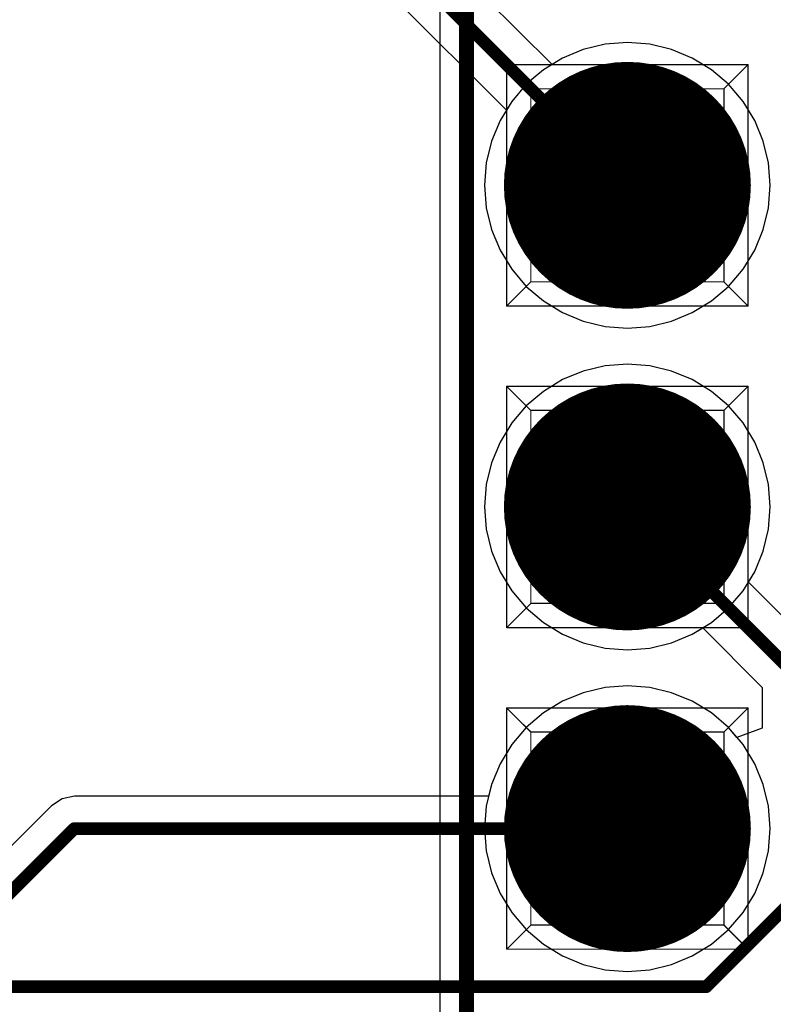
# Model space of a CAD drawing. Header units: millimetres. Extents: x 138 to 555, y 26 to 334.
# Tile 65 of 256: x 351 to 357, y 76 to 84. Entities that reach past the tile are written whole.
import ezdxf

# ---------------------------------------------------------------- set-up
doc = ezdxf.new("R2010")
doc.units = ezdxf.units.MM
for name, color, linetype in [('BottomLayer', 5, 'Continuous'), ('BottomSolder', 6, 'Continuous'), ('DrillDrawing', 1, 'Continuous'), ('Mechanical20', 56, 'Continuous'), ('Mechanical27', 56, 'Continuous'), ('MidLayer1', 16, 'Continuous'), ('MidLayer2', 76, 'Continuous'), ('MidLayer3', 90, 'Continuous'), ('MidLayer4', 156, 'Continuous'), ('MultiLayer', 9, 'Continuous'), ('PadHoleLayer', 156, 'Continuous'), ('TopLayer', 1, 'Continuous'), ('TopOverlay', 2, 'Continuous'), ('TopSolder', 216, 'Continuous')]:
    doc.layers.add(name, color=color, linetype=linetype)

# ---------------------------------------------------------------- blocks, each defined once
blk = doc.blocks.new('CON_SAMTEC_TSW_120_07_G_D_933')
at = {"layer": 'BottomLayer', "const_width": 0.925}
for points in [[(-16.9725, 1.27, 1), (-16.0475, 1.27, 1)], [(-14.4325, 1.27, 1), (-13.5075, 1.27, 1)], [(-11.8925, 1.27, 1), (-10.9675, 1.27, 1)]]:
    blk.add_lwpolyline(points, format="xyb", close=True, dxfattribs=at)
at = {"layer": 'BottomSolder', "const_width": 0.975}
for points in [[(-16.9975, 1.27, 1), (-16.0225, 1.27, 1)], [(-14.4575, 1.27, 1), (-13.4825, 1.27, 1)], [(-11.9175, 1.27, 1), (-10.9425, 1.27, 1)]]:
    blk.add_lwpolyline(points, format="xyb", close=True, dxfattribs=at)
at = {"layer": 'Mechanical20', "const_width": 0.01}
blk.add_lwpolyline([(-25.62, 2.75), (25.62, 2.75)], dxfattribs=at)
at = {"layer": 'Mechanical27', "const_width": 0.01}
for points in [[(-25.4, 2.54), (25.4, 2.54)], [(-17.4625, 2.2225), (-17.4625, 0.3175)], [(-17.4625, 2.2225), (-15.5575, 2.2225)], [(-17.4625, 2.2225), (-17.272, 2.032)], [(-15.5575, 2.2225), (-15.748, 2.032)], [(-15.5575, 2.2225), (-15.5575, 0.3175)], [(-14.9225, 2.2225), (-14.9225, 0.3175)], [(-14.9225, 2.2225), (-13.0175, 2.2225)], [(-14.9225, 2.2225), (-14.732, 2.032)], [(-13.0175, 2.2225), (-13.208, 2.032)], [(-13.0175, 2.2225), (-13.0175, 0.3175)], [(-12.3825, 2.2225), (-12.3825, 0.3175)], [(-12.3825, 2.2225), (-10.4775, 2.2225)], [(-12.3825, 2.2225), (-12.192, 2.032)], [(-10.4775, 2.2225), (-10.668, 2.032)], [(-10.4775, 2.2225), (-10.4775, 0.3175)], [(-17.272, 2.032), (-15.748, 2.032)], [(-17.272, 2.032), (-17.272, 0.508)], [(-15.748, 2.032), (-15.748, 0.508)], [(-14.732, 2.032), (-13.208, 2.032)], [(-14.732, 2.032), (-14.732, 0.508)], [(-13.208, 2.032), (-13.208, 0.508)], [(-12.192, 2.032), (-10.668, 2.032)], [(-12.192, 2.032), (-12.192, 0.508)], [(-10.668, 2.032), (-10.668, 0.508)], [(-17.272, 0.508), (-17.4625, 0.3175)], [(-17.272, 0.508), (-15.748, 0.508)], [(-15.748, 0.508), (-15.5575, 0.3175)], [(-14.732, 0.508), (-14.9225, 0.3175)], [(-14.732, 0.508), (-13.208, 0.508)], [(-13.208, 0.508), (-13.0175, 0.3175)], [(-12.192, 0.508), (-12.3825, 0.3175)], [(-12.192, 0.508), (-10.668, 0.508)], [(-10.668, 0.508), (-10.4775, 0.3175)], [(-17.4625, 0.3175), (-15.5575, 0.3175)], [(-14.9225, 0.3175), (-13.0175, 0.3175)], [(-12.3825, 0.3175), (-10.4775, 0.3175)]]:
    blk.add_lwpolyline(points, dxfattribs=at)
at = {"layer": 'Mechanical27', "const_width": 0.005}
for points in [[(-17.465, 2.2225, 1), (-17.46, 2.2225, 1)], [(-17.465, 2.2225, 1), (-17.46, 2.2225, 1)], [(-17.465, 2.2225, 1), (-17.46, 2.2225, 1)], [(-15.56, 2.2225, 1), (-15.555, 2.2225, 1)], [(-15.56, 2.2225, 1), (-15.555, 2.2225, 1)], [(-15.56, 2.2225, 1), (-15.555, 2.2225, 1)], [(-14.925, 2.2225, 1), (-14.92, 2.2225, 1)], [(-14.925, 2.2225, 1), (-14.92, 2.2225, 1)], [(-14.925, 2.2225, 1), (-14.92, 2.2225, 1)], [(-13.02, 2.2225, 1), (-13.015, 2.2225, 1)], [(-13.02, 2.2225, 1), (-13.015, 2.2225, 1)], [(-13.02, 2.2225, 1), (-13.015, 2.2225, 1)], [(-12.385, 2.2225, 1), (-12.38, 2.2225, 1)], [(-12.385, 2.2225, 1), (-12.38, 2.2225, 1)], [(-12.385, 2.2225, 1), (-12.38, 2.2225, 1)], [(-10.48, 2.2225, 1), (-10.475, 2.2225, 1)], [(-10.48, 2.2225, 1), (-10.475, 2.2225, 1)], [(-10.48, 2.2225, 1), (-10.475, 2.2225, 1)], [(-17.2745, 2.032, 1), (-17.2695, 2.032, 1)], [(-17.2745, 2.032, 1), (-17.2695, 2.032, 1)], [(-17.2745, 2.032, 1), (-17.2695, 2.032, 1)], [(-15.7505, 2.032, 1), (-15.7455, 2.032, 1)], [(-15.7505, 2.032, 1), (-15.7455, 2.032, 1)], [(-15.7505, 2.032, 1), (-15.7455, 2.032, 1)], [(-14.7345, 2.032, 1), (-14.7295, 2.032, 1)], [(-14.7345, 2.032, 1), (-14.7295, 2.032, 1)], [(-14.7345, 2.032, 1), (-14.7295, 2.032, 1)], [(-13.2105, 2.032, 1), (-13.2055, 2.032, 1)], [(-13.2105, 2.032, 1), (-13.2055, 2.032, 1)], [(-13.2105, 2.032, 1), (-13.2055, 2.032, 1)], [(-12.1945, 2.032, 1), (-12.1895, 2.032, 1)], [(-12.1945, 2.032, 1), (-12.1895, 2.032, 1)], [(-12.1945, 2.032, 1), (-12.1895, 2.032, 1)], [(-10.6705, 2.032, 1), (-10.6655, 2.032, 1)], [(-10.6705, 2.032, 1), (-10.6655, 2.032, 1)], [(-10.6705, 2.032, 1), (-10.6655, 2.032, 1)], [(-17.2745, 0.508, 1), (-17.2695, 0.508, 1)], [(-17.2745, 0.508, 1), (-17.2695, 0.508, 1)], [(-17.2745, 0.508, 1), (-17.2695, 0.508, 1)], [(-15.7505, 0.508, 1), (-15.7455, 0.508, 1)], [(-15.7505, 0.508, 1), (-15.7455, 0.508, 1)], [(-15.7505, 0.508, 1), (-15.7455, 0.508, 1)], [(-14.7345, 0.508, 1), (-14.7295, 0.508, 1)], [(-14.7345, 0.508, 1), (-14.7295, 0.508, 1)], [(-14.7345, 0.508, 1), (-14.7295, 0.508, 1)], [(-13.2105, 0.508, 1), (-13.2055, 0.508, 1)], [(-13.2105, 0.508, 1), (-13.2055, 0.508, 1)], [(-13.2105, 0.508, 1), (-13.2055, 0.508, 1)], [(-12.1945, 0.508, 1), (-12.1895, 0.508, 1)], [(-12.1945, 0.508, 1), (-12.1895, 0.508, 1)], [(-12.1945, 0.508, 1), (-12.1895, 0.508, 1)], [(-10.6705, 0.508, 1), (-10.6655, 0.508, 1)], [(-10.6705, 0.508, 1), (-10.6655, 0.508, 1)], [(-10.6705, 0.508, 1), (-10.6655, 0.508, 1)], [(-17.465, 0.3175, 1), (-17.46, 0.3175, 1)], [(-17.465, 0.3175, 1), (-17.46, 0.3175, 1)], [(-17.465, 0.3175, 1), (-17.46, 0.3175, 1)], [(-15.56, 0.3175, 1), (-15.555, 0.3175, 1)], [(-15.56, 0.3175, 1), (-15.555, 0.3175, 1)], [(-15.56, 0.3175, 1), (-15.555, 0.3175, 1)], [(-14.925, 0.3175, 1), (-14.92, 0.3175, 1)], [(-14.925, 0.3175, 1), (-14.92, 0.3175, 1)], [(-14.925, 0.3175, 1), (-14.92, 0.3175, 1)], [(-13.02, 0.3175, 1), (-13.015, 0.3175, 1)], [(-13.02, 0.3175, 1), (-13.015, 0.3175, 1)], [(-13.02, 0.3175, 1), (-13.015, 0.3175, 1)], [(-12.385, 0.3175, 1), (-12.38, 0.3175, 1)], [(-12.385, 0.3175, 1), (-12.38, 0.3175, 1)], [(-12.385, 0.3175, 1), (-12.38, 0.3175, 1)], [(-10.48, 0.3175, 1), (-10.475, 0.3175, 1)], [(-10.48, 0.3175, 1), (-10.475, 0.3175, 1)], [(-10.48, 0.3175, 1), (-10.475, 0.3175, 1)]]:
    blk.add_lwpolyline(points, format="xyb", close=True, dxfattribs=at)
at = {"layer": 'MidLayer1', "const_width": 0.925}
for points in [[(-16.9725, 1.27, 1), (-16.0475, 1.27, 1)], [(-14.4325, 1.27, 1), (-13.5075, 1.27, 1)], [(-11.8925, 1.27, 1), (-10.9675, 1.27, 1)]]:
    blk.add_lwpolyline(points, format="xyb", close=True, dxfattribs=at)
at = {"layer": 'MidLayer2', "const_width": 0.925}
for points in [[(-16.9725, 1.27, 1), (-16.0475, 1.27, 1)], [(-14.4325, 1.27, 1), (-13.5075, 1.27, 1)], [(-11.8925, 1.27, 1), (-10.9675, 1.27, 1)]]:
    blk.add_lwpolyline(points, format="xyb", close=True, dxfattribs=at)
at = {"layer": 'MidLayer3', "const_width": 0.925}
for points in [[(-16.9725, 1.27, 1), (-16.0475, 1.27, 1)], [(-14.4325, 1.27, 1), (-13.5075, 1.27, 1)], [(-11.8925, 1.27, 1), (-10.9675, 1.27, 1)]]:
    blk.add_lwpolyline(points, format="xyb", close=True, dxfattribs=at)
at = {"layer": 'MidLayer4', "const_width": 0.925}
for points in [[(-16.9725, 1.27, 1), (-16.0475, 1.27, 1)], [(-14.4325, 1.27, 1), (-13.5075, 1.27, 1)], [(-11.8925, 1.27, 1), (-10.9675, 1.27, 1)]]:
    blk.add_lwpolyline(points, format="xyb", close=True, dxfattribs=at)
at = {"layer": 'MultiLayer', "const_width": 0.925}
for points in [[(-16.9725, 1.27, 1), (-16.0475, 1.27, 1)], [(-14.4325, 1.27, 1), (-13.5075, 1.27, 1)], [(-11.8925, 1.27, 1), (-10.9675, 1.27, 1)]]:
    blk.add_lwpolyline(points, format="xyb", close=True, dxfattribs=at)
at = {"layer": 'PadHoleLayer', "const_width": 0.5}
for points in [[(-16.76, 1.27, 1), (-16.26, 1.27, 1)], [(-14.22, 1.27, 1), (-13.72, 1.27, 1)], [(-11.68, 1.27, 1), (-11.18, 1.27, 1)]]:
    blk.add_lwpolyline(points, format="xyb", close=True, dxfattribs=at)
at = {"layer": 'TopLayer', "const_width": 0.925}
for points in [[(-16.9725, 1.27, 1), (-16.0475, 1.27, 1)], [(-14.4325, 1.27, 1), (-13.5075, 1.27, 1)], [(-11.8925, 1.27, 1), (-10.9675, 1.27, 1)]]:
    blk.add_lwpolyline(points, format="xyb", close=True, dxfattribs=at)
at = {"layer": 'TopOverlay', "const_width": 0.12}
blk.add_lwpolyline([(-25.4, 2.54), (25.4, 2.54)], dxfattribs=at)
at = {"layer": 'TopSolder', "const_width": 0.975}
for points in [[(-16.9975, 1.27, 1), (-16.0225, 1.27, 1)], [(-14.4575, 1.27, 1), (-13.4825, 1.27, 1)], [(-11.9175, 1.27, 1), (-10.9425, 1.27, 1)]]:
    blk.add_lwpolyline(points, format="xyb", close=True, dxfattribs=at)

msp = doc.modelspace()

# ---------------------------------------------------------------- linework, layer by layer
at = {"layer": 'BottomLayer'}
for p, q in [((355.4559, 83.5075), (351.3663, 87.5971)), ((350.9311, 87.3113), (355.0954, 83.147)), ((356.0505, 83.6809), (355.8739, 83.667)), ((356.227, 83.667), (356.0505, 83.6809)), ((355.7017, 83.6256), (355.5381, 83.5579)), ((355.8739, 83.667), (355.7017, 83.6256)), ((356.3992, 83.6256), (356.227, 83.667)), ((356.5628, 83.5579), (356.3992, 83.6256)), ((355.5381, 83.5579), (355.4559, 83.5075)), ((356.7138, 83.4653), (356.5628, 83.5579)), ((356.8484, 83.3503), (356.7138, 83.4653)), ((356.9634, 83.2157), (356.8484, 83.3503)), ((357.0559, 83.0647), (356.9634, 83.2157)), ((355.0954, 83.147), (355.045, 83.0647)), ((355.045, 83.0647), (354.9772, 82.9011)), ((357.1237, 82.9011), (357.0559, 83.0647)), ((354.9772, 82.9011), (354.9359, 82.7289)), ((357.165, 82.7289), (357.1237, 82.9011)), ((354.9359, 82.7289), (354.922, 82.5524)), ((357.1789, 82.5524), (357.165, 82.7289)), ((354.922, 82.5524), (354.9359, 82.3759)), ((357.165, 82.3759), (357.1789, 82.5524)), ((354.9359, 82.3759), (354.9772, 82.2037)), ((357.1237, 82.2037), (357.165, 82.3759)), ((354.9772, 82.2037), (355.045, 82.0401)), ((357.0559, 82.0401), (357.1237, 82.2037)), ((355.045, 82.0401), (355.1375, 81.8891)), ((356.9634, 81.8891), (357.0559, 82.0401)), ((355.1375, 81.8891), (355.2525, 81.7544)), ((356.8484, 81.7544), (356.9634, 81.8891)), ((355.2525, 81.7544), (355.3872, 81.6394)), ((356.7138, 81.6394), (356.8484, 81.7544)), ((355.3872, 81.6394), (355.5381, 81.5469)), ((356.5628, 81.5469), (356.7138, 81.6394)), ((355.5381, 81.5469), (355.7017, 81.4791)), ((356.3992, 81.4791), (356.5628, 81.5469)), ((355.7017, 81.4791), (355.8739, 81.4378)), ((355.8739, 81.4378), (356.0505, 81.4239)), ((356.0505, 81.4239), (356.227, 81.4378)), ((356.227, 81.4378), (356.3992, 81.4791)), ((355.8739, 81.127), (355.7017, 81.0856)), ((356.0505, 81.1409), (355.8739, 81.127)), ((356.227, 81.127), (356.0505, 81.1409)), ((356.3992, 81.0856), (356.227, 81.127)), ((355.7017, 81.0856), (355.5381, 81.0179)), ((356.5628, 81.0179), (356.3992, 81.0856)), ((355.5381, 81.0179), (355.3872, 80.9253)), ((356.7138, 80.9253), (356.5628, 81.0179)), ((355.3872, 80.9253), (355.2525, 80.8103)), ((356.8484, 80.8103), (356.7138, 80.9253)), ((355.2525, 80.8103), (355.1375, 80.6757)), ((356.9634, 80.6757), (356.8484, 80.8103)), ((355.1375, 80.6757), (355.045, 80.5247)), ((357.0559, 80.5247), (356.9634, 80.6757)), ((355.045, 80.5247), (354.9772, 80.3611)), ((357.1237, 80.3611), (357.0559, 80.5247)), ((354.9772, 80.3611), (354.9359, 80.1889)), ((357.165, 80.1889), (357.1237, 80.3611)), ((354.9359, 80.1889), (354.922, 80.0124)), ((357.1789, 80.0124), (357.165, 80.1889)), ((354.922, 80.0124), (354.9359, 79.8359)), ((357.165, 79.8359), (357.1789, 80.0124)), ((354.9359, 79.8359), (354.9772, 79.6637)), ((357.1237, 79.6637), (357.165, 79.8359)), ((354.9772, 79.6637), (355.045, 79.5001)), ((357.0559, 79.5001), (357.1237, 79.6637)), ((355.045, 79.5001), (355.1375, 79.3491)), ((356.9634, 79.3491), (357.0559, 79.5001)), ((355.1375, 79.3491), (355.2525, 79.2144)), ((356.8484, 79.2144), (356.9634, 79.3491)), ((355.2525, 79.2144), (355.3872, 79.0994)), ((356.7138, 79.0994), (356.8484, 79.2144)), ((355.3872, 79.0994), (355.5381, 79.0069)), ((356.5628, 79.0069), (356.7138, 79.0994)), ((355.5381, 79.0069), (355.7017, 78.9391)), ((356.3992, 78.9391), (356.5628, 79.0069)), ((355.7017, 78.9391), (355.8739, 78.8978)), ((356.227, 78.8978), (356.3992, 78.9391)), ((355.8739, 78.8978), (356.0505, 78.8839)), ((356.0505, 78.8839), (356.227, 78.8978)), ((355.7017, 78.5456), (355.5381, 78.4779)), ((355.8739, 78.587), (355.7017, 78.5456)), ((356.0505, 78.6009), (355.8739, 78.587)), ((356.227, 78.587), (356.0505, 78.6009)), ((356.3992, 78.5456), (356.227, 78.587)), ((356.5628, 78.4779), (356.3992, 78.5456)), ((355.5381, 78.4779), (355.3872, 78.3853)), ((356.7138, 78.3853), (356.5628, 78.4779)), ((355.3872, 78.3853), (355.2525, 78.2703)), ((356.8484, 78.2703), (356.7138, 78.3853)), ((355.2525, 78.2703), (355.1375, 78.1357)), ((356.9634, 78.1357), (356.8484, 78.2703)), ((355.1375, 78.1357), (355.045, 77.9847)), ((357.0559, 77.9847), (356.9634, 78.1357)), ((355.045, 77.9847), (354.9772, 77.8211)), ((357.1237, 77.8211), (357.0559, 77.9847)), ((354.9772, 77.8211), (354.9359, 77.6489)), ((357.165, 77.6489), (357.1237, 77.8211)), ((354.9359, 77.6489), (354.922, 77.4724)), ((357.1789, 77.4724), (357.165, 77.6489)), ((354.922, 77.4724), (354.9359, 77.2959)), ((357.165, 77.2959), (357.1789, 77.4724)), ((354.9359, 77.2959), (354.9772, 77.1237)), ((357.1237, 77.1237), (357.165, 77.2959)), ((354.9772, 77.1237), (355.045, 76.9601)), ((357.0559, 76.9601), (357.1237, 77.1237)), ((355.045, 76.9601), (355.1375, 76.8091)), ((356.9634, 76.8091), (357.0559, 76.9601)), ((355.1375, 76.8091), (355.2525, 76.6744)), ((356.8484, 76.6744), (356.9634, 76.8091)), ((355.2525, 76.6744), (355.3872, 76.5594)), ((356.7138, 76.5594), (356.8484, 76.6744)), ((355.3872, 76.5594), (355.5381, 76.4669)), ((356.5628, 76.4669), (356.7138, 76.5594)), ((355.5381, 76.4669), (355.7017, 76.3991)), ((356.3992, 76.3991), (356.5628, 76.4669)), ((355.7017, 76.3991), (355.8739, 76.3578)), ((356.227, 76.3578), (356.3992, 76.3991)), ((355.8739, 76.3578), (356.0505, 76.3439)), ((356.0505, 76.3439), (356.227, 76.3578))]:
    msp.add_line(p, q, dxfattribs=at)
at = {"layer": 'BottomLayer', "const_width": 0.1}
msp.add_lwpolyline([(351.1114, 87.4915), (356.0505, 82.5524)], dxfattribs=at)
at = {"layer": 'BottomLayer', "const_width": 0.05}
msp.add_lwpolyline([(356.0255, 82.5524, 1), (356.0755, 82.5524, 1)], format="xyb", close=True, dxfattribs=at)
at = {"layer": 'DrillDrawing', "const_width": 0.0508}
for points in [[(355.7965, 82.8064), (356.3045, 82.8064)], [(355.7965, 82.8064), (356.0505, 82.2984)], [(356.0505, 82.2984), (356.3045, 82.8064)], [(355.7965, 80.2664), (356.3045, 80.2664)], [(355.7965, 80.2664), (356.0505, 79.7584)], [(356.0505, 79.7584), (356.3045, 80.2664)], [(355.7965, 77.7264), (356.3045, 77.7264)], [(355.7965, 77.7264), (356.0505, 77.2184)], [(356.0505, 77.2184), (356.3045, 77.7264)]]:
    msp.add_lwpolyline(points, dxfattribs=at)
at = {"layer": 'DrillDrawing', "const_width": 0.0254}
for points in [[(355.7838, 82.8064, 1), (355.8092, 82.8064, 1)], [(355.7838, 82.8064, 1), (355.8092, 82.8064, 1)], [(356.2918, 82.8064, 1), (356.3172, 82.8064, 1)], [(356.2918, 82.8064, 1), (356.3172, 82.8064, 1)], [(356.0378, 82.2984, 1), (356.0632, 82.2984, 1)], [(356.0378, 82.2984, 1), (356.0632, 82.2984, 1)], [(355.7838, 80.2664, 1), (355.8092, 80.2664, 1)], [(355.7838, 80.2664, 1), (355.8092, 80.2664, 1)], [(356.2918, 80.2664, 1), (356.3172, 80.2664, 1)], [(356.2918, 80.2664, 1), (356.3172, 80.2664, 1)], [(356.0378, 79.7584, 1), (356.0632, 79.7584, 1)], [(356.0378, 79.7584, 1), (356.0632, 79.7584, 1)], [(355.7838, 77.7264, 1), (355.8092, 77.7264, 1)], [(355.7838, 77.7264, 1), (355.8092, 77.7264, 1)], [(356.2918, 77.7264, 1), (356.3172, 77.7264, 1)], [(356.2918, 77.7264, 1), (356.3172, 77.7264, 1)], [(356.0378, 77.2184, 1), (356.0632, 77.2184, 1)], [(356.0378, 77.2184, 1), (356.0632, 77.2184, 1)]]:
    msp.add_lwpolyline(points, format="xyb", close=True, dxfattribs=at)
at = {"layer": 'MidLayer1'}
for p, q in [((356.0505, 83.6809), (355.8739, 83.667)), ((356.227, 83.667), (356.0505, 83.6809)), ((355.7017, 83.6256), (355.5381, 83.5579)), ((355.8739, 83.667), (355.7017, 83.6256)), ((356.3992, 83.6256), (356.227, 83.667)), ((356.5628, 83.5579), (356.3992, 83.6256)), ((355.5381, 83.5579), (355.3872, 83.4653)), ((356.7138, 83.4653), (356.5628, 83.5579)), ((355.3872, 83.4653), (355.2525, 83.3503)), ((356.8484, 83.3503), (356.7138, 83.4653)), ((355.2525, 83.3503), (355.1375, 83.2157)), ((356.9634, 83.2157), (356.8484, 83.3503)), ((355.1375, 83.2157), (355.045, 83.0647)), ((357.0559, 83.0647), (356.9634, 83.2157)), ((355.045, 83.0647), (354.9772, 82.9011)), ((357.1237, 82.9011), (357.0559, 83.0647)), ((354.9772, 82.9011), (354.9359, 82.7289)), ((357.165, 82.7289), (357.1237, 82.9011)), ((354.9359, 82.7289), (354.922, 82.5524)), ((357.1789, 82.5524), (357.165, 82.7289)), ((354.922, 82.5524), (354.9359, 82.3759)), ((357.165, 82.3759), (357.1789, 82.5524)), ((354.9359, 82.3759), (354.9772, 82.2037)), ((357.1237, 82.2037), (357.165, 82.3759)), ((354.9772, 82.2037), (355.045, 82.0401)), ((357.0559, 82.0401), (357.1237, 82.2037)), ((355.045, 82.0401), (355.1375, 81.8891)), ((356.9634, 81.8891), (357.0559, 82.0401)), ((355.1375, 81.8891), (355.2525, 81.7544)), ((356.8484, 81.7544), (356.9634, 81.8891)), ((355.2525, 81.7544), (355.3872, 81.6394)), ((356.7138, 81.6394), (356.8484, 81.7544)), ((355.3872, 81.6394), (355.5381, 81.5469)), ((356.5628, 81.5469), (356.7138, 81.6394)), ((355.5381, 81.5469), (355.7017, 81.4791)), ((356.3992, 81.4791), (356.5628, 81.5469)), ((355.7017, 81.4791), (355.8739, 81.4378)), ((355.8739, 81.4378), (356.0505, 81.4239)), ((356.0505, 81.4239), (356.227, 81.4378)), ((356.227, 81.4378), (356.3992, 81.4791)), ((355.8739, 81.127), (355.7017, 81.0856)), ((356.0505, 81.1409), (355.8739, 81.127)), ((356.227, 81.127), (356.0505, 81.1409)), ((356.3992, 81.0856), (356.227, 81.127)), ((355.7017, 81.0856), (355.5381, 81.0179)), ((356.5628, 81.0179), (356.3992, 81.0856)), ((355.5381, 81.0179), (355.3872, 80.9253)), ((356.7138, 80.9253), (356.5628, 81.0179)), ((355.3872, 80.9253), (355.2525, 80.8103)), ((356.8484, 80.8103), (356.7138, 80.9253)), ((355.2525, 80.8103), (355.1375, 80.6757)), ((356.9634, 80.6757), (356.8484, 80.8103)), ((355.1375, 80.6757), (355.045, 80.5247)), ((357.0559, 80.5247), (356.9634, 80.6757)), ((355.045, 80.5247), (354.9772, 80.3611)), ((357.1237, 80.3611), (357.0559, 80.5247)), ((354.9772, 80.3611), (354.9359, 80.1889)), ((357.165, 80.1889), (357.1237, 80.3611)), ((354.9359, 80.1889), (354.922, 80.0124)), ((357.1789, 80.0124), (357.165, 80.1889)), ((354.922, 80.0124), (354.9359, 79.8359)), ((357.165, 79.8359), (357.1789, 80.0124)), ((354.9359, 79.8359), (354.9772, 79.6637)), ((357.1237, 79.6637), (357.165, 79.8359)), ((354.9772, 79.6637), (355.045, 79.5001)), ((357.0559, 79.5001), (357.1237, 79.6637)), ((355.045, 79.5001), (355.1375, 79.3491)), ((356.9634, 79.3491), (357.0559, 79.5001)), ((355.1375, 79.3491), (355.2525, 79.2144)), ((356.8484, 79.2144), (356.9634, 79.3491)), ((355.2525, 79.2144), (355.3872, 79.0994)), ((356.7138, 79.0994), (356.8484, 79.2144)), ((355.3872, 79.0994), (355.5381, 79.0069)), ((356.5628, 79.0069), (356.7138, 79.0994)), ((355.5381, 79.0069), (355.7017, 78.9391)), ((356.3992, 78.9391), (356.5628, 79.0069)), ((355.7017, 78.9391), (355.8739, 78.8978)), ((356.227, 78.8978), (356.3992, 78.9391)), ((355.8739, 78.8978), (356.0505, 78.8839)), ((356.0505, 78.8839), (356.227, 78.8978)), ((355.7017, 78.5456), (355.5381, 78.4779)), ((355.8739, 78.587), (355.7017, 78.5456)), ((356.0505, 78.6009), (355.8739, 78.587)), ((356.227, 78.587), (356.0505, 78.6009)), ((356.3992, 78.5456), (356.227, 78.587)), ((356.5628, 78.4779), (356.3992, 78.5456)), ((355.5381, 78.4779), (355.3872, 78.3853)), ((356.7138, 78.3853), (356.5628, 78.4779)), ((355.3872, 78.3853), (355.2525, 78.2703)), ((356.8484, 78.2703), (356.7138, 78.3853)), ((355.2525, 78.2703), (355.1375, 78.1357)), ((356.9634, 78.1357), (356.8484, 78.2703)), ((355.1375, 78.1357), (355.045, 77.9847)), ((357.0559, 77.9847), (356.9634, 78.1357)), ((355.045, 77.9847), (354.9772, 77.8211)), ((357.1237, 77.8211), (357.0559, 77.9847)), ((354.9772, 77.8211), (354.9359, 77.6489)), ((357.165, 77.6489), (357.1237, 77.8211)), ((354.9359, 77.6489), (354.922, 77.4724)), ((357.1789, 77.4724), (357.165, 77.6489)), ((354.922, 77.4724), (354.9359, 77.2959)), ((357.165, 77.2959), (357.1789, 77.4724)), ((354.9359, 77.2959), (354.9772, 77.1237)), ((357.1237, 77.1237), (357.165, 77.2959)), ((354.9772, 77.1237), (355.045, 76.9601)), ((357.0559, 76.9601), (357.1237, 77.1237)), ((355.045, 76.9601), (355.1375, 76.8091)), ((356.9634, 76.8091), (357.0559, 76.9601)), ((355.1375, 76.8091), (355.2525, 76.6744)), ((356.8484, 76.6744), (356.9634, 76.8091)), ((355.2525, 76.6744), (355.3872, 76.5594)), ((356.7138, 76.5594), (356.8484, 76.6744)), ((355.3872, 76.5594), (355.5381, 76.4669)), ((356.5628, 76.4669), (356.7138, 76.5594)), ((355.5381, 76.4669), (355.7017, 76.3991)), ((356.3992, 76.3991), (356.5628, 76.4669)), ((355.7017, 76.3991), (355.8739, 76.3578)), ((356.227, 76.3578), (356.3992, 76.3991)), ((355.8739, 76.3578), (356.0505, 76.3439)), ((356.0505, 76.3439), (356.227, 76.3578))]:
    msp.add_line(p, q, dxfattribs=at)
at = {"layer": 'MidLayer2'}
for p, q in [((356.0505, 83.6809), (355.8739, 83.667)), ((356.227, 83.667), (356.0505, 83.6809)), ((355.7017, 83.6256), (355.5381, 83.5579)), ((355.8739, 83.667), (355.7017, 83.6256)), ((356.3992, 83.6256), (356.227, 83.667)), ((356.5628, 83.5579), (356.3992, 83.6256)), ((355.5381, 83.5579), (355.3872, 83.4653)), ((356.7138, 83.4653), (356.5628, 83.5579)), ((355.3872, 83.4653), (355.2525, 83.3503)), ((356.8484, 83.3503), (356.7138, 83.4653)), ((355.2525, 83.3503), (355.1375, 83.2157)), ((356.9634, 83.2157), (356.8484, 83.3503)), ((355.1375, 83.2157), (355.045, 83.0647)), ((357.0559, 83.0647), (356.9634, 83.2157)), ((355.045, 83.0647), (354.9772, 82.9011)), ((357.1237, 82.9011), (357.0559, 83.0647)), ((354.9772, 82.9011), (354.9359, 82.7289)), ((357.165, 82.7289), (357.1237, 82.9011)), ((354.9359, 82.7289), (354.922, 82.5524)), ((357.1789, 82.5524), (357.165, 82.7289)), ((354.922, 82.5524), (354.9359, 82.3759)), ((357.165, 82.3759), (357.1789, 82.5524)), ((354.9359, 82.3759), (354.9772, 82.2037)), ((357.1237, 82.2037), (357.165, 82.3759)), ((354.9772, 82.2037), (355.045, 82.0401)), ((357.0559, 82.0401), (357.1237, 82.2037)), ((355.045, 82.0401), (355.1375, 81.8891)), ((356.9634, 81.8891), (357.0559, 82.0401)), ((355.1375, 81.8891), (355.2525, 81.7544)), ((356.8484, 81.7544), (356.9634, 81.8891)), ((355.2525, 81.7544), (355.3872, 81.6394)), ((356.7138, 81.6394), (356.8484, 81.7544)), ((355.3872, 81.6394), (355.5381, 81.5469)), ((356.5628, 81.5469), (356.7138, 81.6394)), ((355.5381, 81.5469), (355.7017, 81.4791)), ((356.3992, 81.4791), (356.5628, 81.5469)), ((355.7017, 81.4791), (355.8739, 81.4378)), ((355.8739, 81.4378), (356.0505, 81.4239)), ((356.0505, 81.4239), (356.227, 81.4378)), ((356.227, 81.4378), (356.3992, 81.4791)), ((355.8739, 81.127), (355.7017, 81.0856)), ((356.0505, 81.1409), (355.8739, 81.127)), ((356.227, 81.127), (356.0505, 81.1409)), ((356.3992, 81.0856), (356.227, 81.127)), ((355.7017, 81.0856), (355.5381, 81.0179)), ((356.5628, 81.0179), (356.3992, 81.0856)), ((355.5381, 81.0179), (355.3872, 80.9253)), ((356.7138, 80.9253), (356.5628, 81.0179)), ((355.3872, 80.9253), (355.2525, 80.8103)), ((356.8484, 80.8103), (356.7138, 80.9253)), ((355.2525, 80.8103), (355.1375, 80.6757)), ((356.9634, 80.6757), (356.8484, 80.8103)), ((355.1375, 80.6757), (355.045, 80.5247)), ((357.0559, 80.5247), (356.9634, 80.6757)), ((355.045, 80.5247), (354.9772, 80.3611)), ((357.1237, 80.3611), (357.0559, 80.5247)), ((354.9772, 80.3611), (354.9359, 80.1889)), ((357.165, 80.1889), (357.1237, 80.3611)), ((354.9359, 80.1889), (354.922, 80.0124)), ((357.1789, 80.0124), (357.165, 80.1889)), ((354.922, 80.0124), (354.9359, 79.8359)), ((357.165, 79.8359), (357.1789, 80.0124)), ((354.9359, 79.8359), (354.9772, 79.6637)), ((357.1237, 79.6637), (357.165, 79.8359)), ((354.9772, 79.6637), (355.045, 79.5001)), ((357.0559, 79.5001), (357.1237, 79.6637)), ((355.045, 79.5001), (355.1375, 79.3491)), ((356.9634, 79.3491), (357.0559, 79.5001)), ((355.1375, 79.3491), (355.2525, 79.2144)), ((356.8484, 79.2144), (356.9634, 79.3491)), ((355.2525, 79.2144), (355.3872, 79.0994)), ((356.7138, 79.0994), (356.8484, 79.2144)), ((355.3872, 79.0994), (355.5381, 79.0069)), ((356.5628, 79.0069), (356.7138, 79.0994)), ((355.5381, 79.0069), (355.7017, 78.9391)), ((356.3992, 78.9391), (356.5628, 79.0069)), ((355.7017, 78.9391), (355.8739, 78.8978)), ((356.227, 78.8978), (356.3992, 78.9391)), ((355.8739, 78.8978), (356.0505, 78.8839)), ((356.0505, 78.8839), (356.227, 78.8978)), ((355.7017, 78.5456), (355.5381, 78.4779)), ((355.8739, 78.587), (355.7017, 78.5456)), ((356.0505, 78.6009), (355.8739, 78.587)), ((356.227, 78.587), (356.0505, 78.6009)), ((356.3992, 78.5456), (356.227, 78.587)), ((356.5628, 78.4779), (356.3992, 78.5456)), ((355.5381, 78.4779), (355.3872, 78.3853)), ((356.7138, 78.3853), (356.5628, 78.4779)), ((355.3872, 78.3853), (355.2525, 78.2703)), ((356.8484, 78.2703), (356.7138, 78.3853)), ((355.2525, 78.2703), (355.1375, 78.1357)), ((356.9634, 78.1357), (356.8484, 78.2703)), ((355.1375, 78.1357), (355.045, 77.9847)), ((357.0559, 77.9847), (356.9634, 78.1357)), ((355.045, 77.9847), (354.9772, 77.8211)), ((357.1237, 77.8211), (357.0559, 77.9847)), ((354.9772, 77.8211), (354.9359, 77.6489)), ((357.165, 77.6489), (357.1237, 77.8211)), ((354.9359, 77.6489), (354.922, 77.4724)), ((357.1789, 77.4724), (357.165, 77.6489)), ((354.922, 77.4724), (354.9359, 77.2959)), ((357.165, 77.2959), (357.1789, 77.4724)), ((354.9359, 77.2959), (354.9772, 77.1237)), ((357.1237, 77.1237), (357.165, 77.2959)), ((354.9772, 77.1237), (355.045, 76.9601)), ((357.0559, 76.9601), (357.1237, 77.1237)), ((355.045, 76.9601), (355.1375, 76.8091)), ((356.9634, 76.8091), (357.0559, 76.9601)), ((355.1375, 76.8091), (355.2525, 76.6744)), ((356.8484, 76.6744), (356.9634, 76.8091)), ((355.2525, 76.6744), (355.3872, 76.5594)), ((356.7138, 76.5594), (356.8484, 76.6744)), ((355.3872, 76.5594), (355.5381, 76.4669)), ((356.5628, 76.4669), (356.7138, 76.5594)), ((355.5381, 76.4669), (355.7017, 76.3991)), ((356.3992, 76.3991), (356.5628, 76.4669)), ((355.7017, 76.3991), (355.8739, 76.3578)), ((356.227, 76.3578), (356.3992, 76.3991)), ((355.8739, 76.3578), (356.0505, 76.3439)), ((356.0505, 76.3439), (356.227, 76.3578))]:
    msp.add_line(p, q, dxfattribs=at)
at = {"layer": 'MidLayer3'}
for p, q in [((356.0505, 83.6809), (355.8739, 83.667)), ((356.227, 83.667), (356.0505, 83.6809)), ((355.7017, 83.6256), (355.5381, 83.5579)), ((355.8739, 83.667), (355.7017, 83.6256)), ((356.3992, 83.6256), (356.227, 83.667)), ((356.5628, 83.5579), (356.3992, 83.6256)), ((355.5381, 83.5579), (355.3872, 83.4653)), ((356.7138, 83.4653), (356.5628, 83.5579)), ((355.3872, 83.4653), (355.2525, 83.3503)), ((356.8484, 83.3503), (356.7138, 83.4653)), ((355.2525, 83.3503), (355.1375, 83.2157)), ((356.9634, 83.2157), (356.8484, 83.3503)), ((355.1375, 83.2157), (355.045, 83.0647)), ((357.0559, 83.0647), (356.9634, 83.2157)), ((355.045, 83.0647), (354.9772, 82.9011)), ((357.1237, 82.9011), (357.0559, 83.0647)), ((354.9772, 82.9011), (354.9359, 82.7289)), ((357.165, 82.7289), (357.1237, 82.9011)), ((354.9359, 82.7289), (354.922, 82.5524)), ((357.1789, 82.5524), (357.165, 82.7289)), ((354.922, 82.5524), (354.9359, 82.3759)), ((357.165, 82.3759), (357.1789, 82.5524)), ((354.9359, 82.3759), (354.9772, 82.2037)), ((357.1237, 82.2037), (357.165, 82.3759)), ((354.9772, 82.2037), (355.045, 82.0401)), ((357.0559, 82.0401), (357.1237, 82.2037)), ((355.045, 82.0401), (355.1375, 81.8891)), ((356.9634, 81.8891), (357.0559, 82.0401)), ((355.1375, 81.8891), (355.2525, 81.7544)), ((356.8484, 81.7544), (356.9634, 81.8891)), ((355.2525, 81.7544), (355.3872, 81.6394)), ((356.7138, 81.6394), (356.8484, 81.7544)), ((355.3872, 81.6394), (355.5381, 81.5469)), ((356.5628, 81.5469), (356.7138, 81.6394)), ((355.5381, 81.5469), (355.7017, 81.4791)), ((356.3992, 81.4791), (356.5628, 81.5469)), ((355.7017, 81.4791), (355.8739, 81.4378)), ((355.8739, 81.4378), (356.0505, 81.4239)), ((356.0505, 81.4239), (356.227, 81.4378)), ((356.227, 81.4378), (356.3992, 81.4791)), ((355.8739, 81.127), (355.7017, 81.0856)), ((356.0505, 81.1409), (355.8739, 81.127)), ((356.227, 81.127), (356.0505, 81.1409)), ((356.3992, 81.0856), (356.227, 81.127)), ((355.7017, 81.0856), (355.5381, 81.0179)), ((356.5628, 81.0179), (356.3992, 81.0856)), ((355.5381, 81.0179), (355.3872, 80.9253)), ((356.7138, 80.9253), (356.5628, 81.0179)), ((355.3872, 80.9253), (355.2525, 80.8103)), ((356.8484, 80.8103), (356.7138, 80.9253)), ((355.2525, 80.8103), (355.1375, 80.6757)), ((356.9634, 80.6757), (356.8484, 80.8103)), ((355.1375, 80.6757), (355.045, 80.5247)), ((357.0559, 80.5247), (356.9634, 80.6757)), ((355.045, 80.5247), (354.9772, 80.3611)), ((357.1237, 80.3611), (357.0559, 80.5247)), ((354.9772, 80.3611), (354.9359, 80.1889)), ((357.165, 80.1889), (357.1237, 80.3611)), ((354.9359, 80.1889), (354.922, 80.0124)), ((357.1789, 80.0124), (357.165, 80.1889)), ((354.922, 80.0124), (354.9359, 79.8359)), ((357.165, 79.8359), (357.1789, 80.0124)), ((354.9359, 79.8359), (354.9772, 79.6637)), ((357.1237, 79.6637), (357.165, 79.8359)), ((354.9772, 79.6637), (355.045, 79.5001)), ((357.0559, 79.5001), (357.1237, 79.6637)), ((355.045, 79.5001), (355.1375, 79.3491)), ((356.9634, 79.3491), (357.0559, 79.5001)), ((355.1375, 79.3491), (355.2525, 79.2144)), ((356.8484, 79.2144), (356.9634, 79.3491)), ((355.2525, 79.2144), (355.3872, 79.0994)), ((356.7138, 79.0994), (356.8484, 79.2144)), ((355.3872, 79.0994), (355.5381, 79.0069)), ((356.5628, 79.0069), (356.7138, 79.0994)), ((355.5381, 79.0069), (355.7017, 78.9391)), ((356.3992, 78.9391), (356.5628, 79.0069)), ((355.7017, 78.9391), (355.8739, 78.8978)), ((356.227, 78.8978), (356.3992, 78.9391)), ((355.8739, 78.8978), (356.0505, 78.8839)), ((356.0505, 78.8839), (356.227, 78.8978)), ((355.7017, 78.5456), (355.5381, 78.4779)), ((355.8739, 78.587), (355.7017, 78.5456)), ((356.0505, 78.6009), (355.8739, 78.587)), ((356.227, 78.587), (356.0505, 78.6009)), ((356.3992, 78.5456), (356.227, 78.587)), ((356.5628, 78.4779), (356.3992, 78.5456)), ((355.5381, 78.4779), (355.3872, 78.3853)), ((356.7138, 78.3853), (356.5628, 78.4779)), ((355.3872, 78.3853), (355.2525, 78.2703)), ((356.8484, 78.2703), (356.7138, 78.3853)), ((355.2525, 78.2703), (355.1375, 78.1357)), ((356.9634, 78.1357), (356.8484, 78.2703)), ((355.1375, 78.1357), (355.045, 77.9847)), ((357.0559, 77.9847), (356.9634, 78.1357)), ((355.045, 77.9847), (354.9772, 77.8211)), ((357.1237, 77.8211), (357.0559, 77.9847)), ((354.9772, 77.8211), (354.9359, 77.6489)), ((357.165, 77.6489), (357.1237, 77.8211)), ((354.9359, 77.6489), (354.922, 77.4724)), ((357.1789, 77.4724), (357.165, 77.6489)), ((354.922, 77.4724), (354.9359, 77.2959)), ((357.165, 77.2959), (357.1789, 77.4724)), ((354.9359, 77.2959), (354.9772, 77.1237)), ((357.1237, 77.1237), (357.165, 77.2959)), ((354.9772, 77.1237), (355.045, 76.9601)), ((357.0559, 76.9601), (357.1237, 77.1237)), ((355.045, 76.9601), (355.1375, 76.8091)), ((356.9634, 76.8091), (357.0559, 76.9601)), ((355.1375, 76.8091), (355.2525, 76.6744)), ((356.8484, 76.6744), (356.9634, 76.8091)), ((355.2525, 76.6744), (355.3872, 76.5594)), ((356.7138, 76.5594), (356.8484, 76.6744)), ((355.3872, 76.5594), (355.5381, 76.4669)), ((356.5628, 76.4669), (356.7138, 76.5594)), ((355.5381, 76.4669), (355.7017, 76.3991)), ((356.3992, 76.3991), (356.5628, 76.4669)), ((355.7017, 76.3991), (355.8739, 76.3578)), ((356.227, 76.3578), (356.3992, 76.3991)), ((355.8739, 76.3578), (356.0505, 76.3439)), ((356.0505, 76.3439), (356.227, 76.3578))]:
    msp.add_line(p, q, dxfattribs=at)
at = {"layer": 'MidLayer4'}
for p, q in [((356.0505, 83.6809), (355.8739, 83.667)), ((356.227, 83.667), (356.0505, 83.6809)), ((355.7017, 83.6256), (355.5381, 83.5579)), ((355.8739, 83.667), (355.7017, 83.6256)), ((356.3992, 83.6256), (356.227, 83.667)), ((356.5628, 83.5579), (356.3992, 83.6256)), ((355.5381, 83.5579), (355.3872, 83.4653)), ((356.7138, 83.4653), (356.5628, 83.5579)), ((355.3872, 83.4653), (355.2525, 83.3503)), ((356.8484, 83.3503), (356.7138, 83.4653)), ((355.2525, 83.3503), (355.1375, 83.2157)), ((356.9634, 83.2157), (356.8484, 83.3503)), ((355.1375, 83.2157), (355.045, 83.0647)), ((357.0559, 83.0647), (356.9634, 83.2157)), ((355.045, 83.0647), (354.9772, 82.9011)), ((357.1237, 82.9011), (357.0559, 83.0647)), ((354.9772, 82.9011), (354.9359, 82.7289)), ((357.165, 82.7289), (357.1237, 82.9011)), ((354.9359, 82.7289), (354.922, 82.5524)), ((357.1789, 82.5524), (357.165, 82.7289)), ((354.922, 82.5524), (354.9359, 82.3759)), ((357.165, 82.3759), (357.1789, 82.5524)), ((354.9359, 82.3759), (354.9772, 82.2037)), ((357.1237, 82.2037), (357.165, 82.3759)), ((354.9772, 82.2037), (355.045, 82.0401)), ((357.0559, 82.0401), (357.1237, 82.2037)), ((355.045, 82.0401), (355.1375, 81.8891)), ((356.9634, 81.8891), (357.0559, 82.0401)), ((355.1375, 81.8891), (355.2525, 81.7544)), ((356.8484, 81.7544), (356.9634, 81.8891)), ((355.2525, 81.7544), (355.3872, 81.6394)), ((356.7138, 81.6394), (356.8484, 81.7544)), ((355.3872, 81.6394), (355.5381, 81.5469)), ((356.5628, 81.5469), (356.7138, 81.6394)), ((355.5381, 81.5469), (355.7017, 81.4791)), ((356.3992, 81.4791), (356.5628, 81.5469)), ((355.7017, 81.4791), (355.8739, 81.4378)), ((355.8739, 81.4378), (356.0505, 81.4239)), ((356.0505, 81.4239), (356.227, 81.4378)), ((356.227, 81.4378), (356.3992, 81.4791)), ((355.8739, 81.127), (355.7017, 81.0856)), ((356.0505, 81.1409), (355.8739, 81.127)), ((356.227, 81.127), (356.0505, 81.1409)), ((356.3992, 81.0856), (356.227, 81.127)), ((355.7017, 81.0856), (355.5381, 81.0179)), ((356.5628, 81.0179), (356.3992, 81.0856)), ((355.5381, 81.0179), (355.3872, 80.9253)), ((356.7138, 80.9253), (356.5628, 81.0179)), ((355.3872, 80.9253), (355.2525, 80.8103)), ((356.8484, 80.8103), (356.7138, 80.9253)), ((355.2525, 80.8103), (355.1375, 80.6757)), ((356.9634, 80.6757), (356.8484, 80.8103)), ((355.1375, 80.6757), (355.045, 80.5247)), ((357.0559, 80.5247), (356.9634, 80.6757)), ((355.045, 80.5247), (354.9772, 80.3611)), ((357.1237, 80.3611), (357.0559, 80.5247)), ((354.9772, 80.3611), (354.9359, 80.1889)), ((357.165, 80.1889), (357.1237, 80.3611)), ((354.9359, 80.1889), (354.922, 80.0124)), ((357.1789, 80.0124), (357.165, 80.1889)), ((354.922, 80.0124), (354.9359, 79.8359)), ((357.165, 79.8359), (357.1789, 80.0124)), ((354.9359, 79.8359), (354.9772, 79.6637)), ((357.1237, 79.6637), (357.165, 79.8359)), ((354.9772, 79.6637), (355.045, 79.5001)), ((357.0559, 79.5001), (357.1237, 79.6637)), ((355.045, 79.5001), (355.1375, 79.3491)), ((356.9634, 79.3491), (357.0559, 79.5001)), ((355.1375, 79.3491), (355.2525, 79.2144)), ((356.8484, 79.2144), (356.9634, 79.3491)), ((355.2525, 79.2144), (355.3872, 79.0994)), ((356.7138, 79.0994), (356.8484, 79.2144)), ((355.3872, 79.0994), (355.5381, 79.0069)), ((356.5628, 79.0069), (356.7138, 79.0994)), ((355.5381, 79.0069), (355.7017, 78.9391)), ((356.3992, 78.9391), (356.5628, 79.0069)), ((355.7017, 78.9391), (355.8739, 78.8978)), ((356.227, 78.8978), (356.3992, 78.9391)), ((355.8739, 78.8978), (356.0505, 78.8839)), ((356.0505, 78.8839), (356.227, 78.8978)), ((355.7017, 78.5456), (355.5381, 78.4779)), ((355.8739, 78.587), (355.7017, 78.5456)), ((356.0505, 78.6009), (355.8739, 78.587)), ((356.227, 78.587), (356.0505, 78.6009)), ((356.3992, 78.5456), (356.227, 78.587)), ((356.5628, 78.4779), (356.3992, 78.5456)), ((355.5381, 78.4779), (355.3872, 78.3853)), ((356.7138, 78.3853), (356.5628, 78.4779)), ((355.3872, 78.3853), (355.2525, 78.2703)), ((356.8484, 78.2703), (356.7138, 78.3853)), ((355.2525, 78.2703), (355.1375, 78.1357)), ((356.9634, 78.1357), (356.8484, 78.2703)), ((355.1375, 78.1357), (355.045, 77.9847)), ((357.0559, 77.9847), (356.9634, 78.1357)), ((355.045, 77.9847), (354.9772, 77.8211)), ((357.1237, 77.8211), (357.0559, 77.9847)), ((354.9772, 77.8211), (354.9359, 77.6489)), ((357.165, 77.6489), (357.1237, 77.8211)), ((354.9359, 77.6489), (354.922, 77.4724)), ((357.1789, 77.4724), (357.165, 77.6489)), ((354.922, 77.4724), (354.9359, 77.2959)), ((357.165, 77.2959), (357.1789, 77.4724)), ((354.9359, 77.2959), (354.9772, 77.1237)), ((357.1237, 77.1237), (357.165, 77.2959)), ((354.9772, 77.1237), (355.045, 76.9601)), ((357.0559, 76.9601), (357.1237, 77.1237)), ((355.045, 76.9601), (355.1375, 76.8091)), ((356.9634, 76.8091), (357.0559, 76.9601)), ((355.1375, 76.8091), (355.2525, 76.6744)), ((356.8484, 76.6744), (356.9634, 76.8091)), ((355.2525, 76.6744), (355.3872, 76.5594)), ((356.7138, 76.5594), (356.8484, 76.6744)), ((355.3872, 76.5594), (355.5381, 76.4669)), ((356.5628, 76.4669), (356.7138, 76.5594)), ((355.5381, 76.4669), (355.7017, 76.3991)), ((356.3992, 76.3991), (356.5628, 76.4669)), ((355.7017, 76.3991), (355.8739, 76.3578)), ((356.227, 76.3578), (356.3992, 76.3991)), ((355.8739, 76.3578), (356.0505, 76.3439)), ((356.0505, 76.3439), (356.227, 76.3578))]:
    msp.add_line(p, q, dxfattribs=at)
at = {"layer": 'TopLayer'}
for p, q in [((356.0505, 83.6809), (355.8739, 83.667)), ((356.227, 83.667), (356.0505, 83.6809)), ((355.7017, 83.6256), (355.5381, 83.5579)), ((355.8739, 83.667), (355.7017, 83.6256)), ((356.3992, 83.6256), (356.227, 83.667)), ((356.5628, 83.5579), (356.3992, 83.6256)), ((355.5381, 83.5579), (355.3872, 83.4653)), ((356.7138, 83.4653), (356.5628, 83.5579)), ((355.3872, 83.4653), (355.2525, 83.3503)), ((356.8484, 83.3503), (356.7138, 83.4653)), ((355.2525, 83.3503), (355.1375, 83.2157)), ((356.9634, 83.2157), (356.8484, 83.3503)), ((355.1375, 83.2157), (355.045, 83.0647)), ((357.0559, 83.0647), (356.9634, 83.2157)), ((355.045, 83.0647), (354.9772, 82.9011)), ((357.1237, 82.9011), (357.0559, 83.0647)), ((354.9772, 82.9011), (354.9359, 82.7289)), ((357.165, 82.7289), (357.1237, 82.9011)), ((354.9359, 82.7289), (354.922, 82.5524)), ((357.1789, 82.5524), (357.165, 82.7289)), ((354.922, 82.5524), (354.9359, 82.3759)), ((357.165, 82.3759), (357.1789, 82.5524)), ((354.9359, 82.3759), (354.9772, 82.2037)), ((357.1237, 82.2037), (357.165, 82.3759)), ((354.9772, 82.2037), (355.045, 82.0401)), ((357.0559, 82.0401), (357.1237, 82.2037)), ((355.045, 82.0401), (355.1375, 81.8891)), ((356.9634, 81.8891), (357.0559, 82.0401)), ((355.1375, 81.8891), (355.2525, 81.7544)), ((356.8484, 81.7544), (356.9634, 81.8891)), ((355.2525, 81.7544), (355.3872, 81.6394)), ((356.7138, 81.6394), (356.8484, 81.7544)), ((355.3872, 81.6394), (355.5381, 81.5469)), ((356.5628, 81.5469), (356.7138, 81.6394)), ((355.5381, 81.5469), (355.7017, 81.4791)), ((356.3992, 81.4791), (356.5628, 81.5469)), ((355.7017, 81.4791), (355.8739, 81.4378)), ((355.8739, 81.4378), (356.0505, 81.4239)), ((356.0505, 81.4239), (356.227, 81.4378)), ((356.227, 81.4378), (356.3992, 81.4791)), ((355.8739, 81.127), (355.7017, 81.0856)), ((356.0505, 81.1409), (355.8739, 81.127)), ((356.227, 81.127), (356.0505, 81.1409)), ((356.3992, 81.0856), (356.227, 81.127)), ((355.7017, 81.0856), (355.5381, 81.0179)), ((356.5628, 81.0179), (356.3992, 81.0856)), ((355.5381, 81.0179), (355.3872, 80.9253)), ((356.7138, 80.9253), (356.5628, 81.0179)), ((355.3872, 80.9253), (355.2525, 80.8103)), ((356.8484, 80.8103), (356.7138, 80.9253)), ((355.2525, 80.8103), (355.1375, 80.6757)), ((356.9634, 80.6757), (356.8484, 80.8103)), ((355.1375, 80.6757), (355.045, 80.5247)), ((357.0559, 80.5247), (356.9634, 80.6757)), ((355.045, 80.5247), (354.9772, 80.3611)), ((357.1237, 80.3611), (357.0559, 80.5247)), ((354.9772, 80.3611), (354.9359, 80.1889)), ((357.165, 80.1889), (357.1237, 80.3611)), ((354.9359, 80.1889), (354.922, 80.0124)), ((357.1789, 80.0124), (357.165, 80.1889)), ((354.922, 80.0124), (354.9359, 79.8359)), ((357.165, 79.8359), (357.1789, 80.0124)), ((354.9359, 79.8359), (354.9772, 79.6637)), ((357.1237, 79.6637), (357.165, 79.8359)), ((354.9772, 79.6637), (355.045, 79.5001)), ((357.0559, 79.5001), (357.1237, 79.6637)), ((355.045, 79.5001), (355.1375, 79.3491)), ((357.0055, 79.4178), (357.0559, 79.5001)), ((357.5507, 78.8726), (357.0055, 79.4178)), ((355.1375, 79.3491), (355.2525, 79.2144)), ((355.2525, 79.2144), (355.3872, 79.0994)), ((355.3872, 79.0994), (355.5381, 79.0069)), ((355.5381, 79.0069), (355.7017, 78.9391)), ((356.3992, 78.9391), (356.5628, 79.0069)), ((356.5628, 79.0069), (356.645, 79.0573)), ((356.645, 79.0573), (357.1155, 78.5868)), ((355.7017, 78.9391), (355.8739, 78.8978)), ((356.227, 78.8978), (356.3992, 78.9391)), ((355.8739, 78.8978), (356.0505, 78.8839)), ((356.0505, 78.8839), (356.227, 78.8978)), ((355.7017, 78.5456), (355.5381, 78.4779)), ((355.8739, 78.587), (355.7017, 78.5456)), ((356.0505, 78.6009), (355.8739, 78.587)), ((356.227, 78.587), (356.0505, 78.6009)), ((356.3992, 78.5456), (356.227, 78.587)), ((356.5628, 78.4779), (356.3992, 78.5456)), ((357.1155, 78.5868), (357.1155, 78.2655)), ((355.5381, 78.4779), (355.3872, 78.3853)), ((356.7138, 78.3853), (356.5628, 78.4779)), ((355.3872, 78.3853), (355.2525, 78.2703)), ((356.8484, 78.2703), (356.7138, 78.3853)), ((355.2525, 78.2703), (355.1375, 78.1357)), ((356.9155, 78.1917), (356.8484, 78.2703)), ((357.1155, 78.2655), (356.9155, 78.1917)), ((355.1375, 78.1357), (355.045, 77.9847)), ((355.045, 77.9847), (354.9772, 77.8211)), ((354.9772, 77.8211), (354.9547, 77.7273)), ((351.5869, 77.7079), (351.5042, 77.6526)), ((351.6844, 77.7273), (351.5869, 77.7079)), ((354.9547, 77.7273), (351.6844, 77.7273)), ((351.5042, 77.6526), (346.8252, 72.9737))]:
    msp.add_line(p, q, dxfattribs=at)
at = {"layer": 'TopLayer', "const_width": 0.1}
for points in [[(356.0505, 80.0124), (357.3704, 78.6924)], [(346.6451, 72.4331), (351.6844, 77.4724)], [(351.6844, 77.4724), (356.0505, 77.4724)], [(356.6739, 76.2237), (357.3704, 76.9203)], [(351.1743, 76.2237), (356.6739, 76.2237)]]:
    msp.add_lwpolyline(points, dxfattribs=at)
at = {"layer": 'TopLayer', "const_width": 0.05}
for points in [[(356.0255, 80.0124, 1), (356.0755, 80.0124, 1)], [(351.6594, 77.4724, 1), (351.7094, 77.4724, 1)], [(351.6594, 77.4724, 1), (351.7094, 77.4724, 1)], [(356.0255, 77.4724, 1), (356.0755, 77.4724, 1)], [(356.6489, 76.2237, 1), (356.6989, 76.2237, 1)], [(356.6489, 76.2237, 1), (356.6989, 76.2237, 1)]]:
    msp.add_lwpolyline(points, format="xyb", close=True, dxfattribs=at)

# ---------------------------------------------------------------- block references
at = {"rotation": 90}
msp.add_blockref('CON_SAMTEC_TSW_120_07_G_D_933', (357.3205, 93.9824), dxfattribs=at)

doc.saveas('drawing.dxf')
